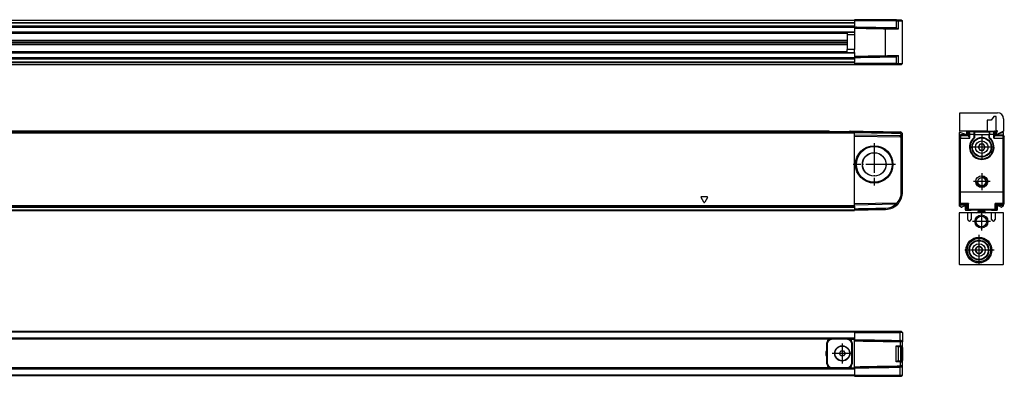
# Model space of a CAD drawing. Header units: millimetres. Extents: x -500 to 979, y -592 to 328.
# Tile 23 of 23: x 579 to 979, y 72 to 217. Entities that reach past the tile are written whole.
import ezdxf

# ---------------------------------------------------------------- set-up
doc = ezdxf.new("R2010")
doc.units = ezdxf.units.MM
doc.linetypes.add('DOT_CENTER', pattern=[14, 12, -1, 0, -1])
doc.layers.add('1', color=7, linetype='Continuous')

# ---------------------------------------------------------------- blocks, each defined once
blk = doc.blocks.new('REGLA_S-620__9', base_point=(179.5, 198.35))
at = {"color": 7, "linetype": 'Continuous'}
for p, q in [((918, 216.35), (289, 216.35)), ((918, 216.35), (918, 216.65)), ((935.05, 216.65), (918, 216.65)), ((918, 216.25), (918, 216.35)), ((918, 216.25), (918, 216.15)), ((918, 216.15), (918, 215.53)), ((935.06, 216.15), (918, 216.15)), ((935.05, 216.65), (935.42, 216.65)), ((935.06, 216.15), (935.8, 216.15)), ((935.42, 216.65), (937, 216.65)), ((935.8, 216.15), (937.5, 216.15)), ((937, 216.65), (937.5, 216.15)), ((937.5, 198.85), (937.5, 216.15)), ((289, 213.81), (918, 213.81)), ((918, 215.53), (918, 215.35)), ((918, 215.35), (918, 214.09)), ((918, 213.81), (918, 214.09)), ((918, 213.81), (918, 213.7)), ((918, 213.7), (918, 213.61)), ((918, 213.61), (918, 213.2)), ((918, 213.2), (918, 211.58)), ((934.74, 213.41), (935.06, 213.19)), ((918, 211.38), (289, 211.38)), ((289, 208.3), (915, 208.3)), ((915, 211.38), (915, 210.43)), ((918, 210.45), (915, 210.43)), ((915, 210.43), (915, 204.57)), ((918, 211.38), (918, 211.58)), ((918, 211.38), (918, 210.45)), ((289, 207.64), (915, 207.64)), ((915, 207.35), (289, 207.35)), ((915, 207.06), (289, 207.06)), ((915, 206.4), (289, 206.4)), ((918, 204.55), (915, 204.57)), ((915, 203.32), (915, 204.57)), ((918, 203.32), (918, 204.55)), ((289, 203.32), (918, 203.32)), ((918, 200.89), (289, 200.89)), ((918, 203.32), (918, 203.12)), ((918, 203.12), (918, 201.8)), ((918, 201.8), (918, 201.3)), ((918, 201.3), (918, 201.09)), ((918, 200.89), (918, 201.09)), ((918, 200.89), (918, 200.61)), ((918, 200.61), (918, 199.35)), ((934.74, 201.59), (935.06, 201.81)), ((918, 198.35), (289, 198.35)), ((918, 199.17), (918, 199.35)), ((918, 199.17), (918, 198.85)), ((935.06, 198.85), (918, 198.85)), ((918, 198.85), (918, 198.45)), ((918, 198.45), (918, 198.4)), ((918, 198.4), (918, 198.35)), ((918, 198.4), (918.05, 198.4)), ((918.05, 198.4), (918.05, 198.35)), ((935.05, 198.35), (918.05, 198.35)), ((935.42, 198.35), (935.05, 198.35)), ((935.06, 198.85), (935.8, 198.85)), ((937, 198.35), (935.42, 198.35)), ((935.8, 198.85), (937.5, 198.85)), ((937, 198.35), (937.5, 198.85))]:
    blk.add_line(p, q, dxfattribs=at)
at = {"color": 3, "linetype": 'Continuous'}
for p, q in [((918, 216.25), (289, 216.25)), ((935.05, 216.65), (935.06, 216.15)), ((935.06, 213.19), (935.06, 216.15)), ((935.8, 216.15), (935.42, 216.65)), ((935.8, 212.89), (935.8, 216.15)), ((289, 215.53), (918, 215.53)), ((289, 215.35), (918, 215.35)), ((289, 214.09), (918, 214.09)), ((289, 213.61), (918, 213.61)), ((930.62, 212.98), (930.62, 213.48)), ((930.62, 202.02), (930.62, 212.98)), ((918, 211.58), (289, 211.58)), ((289, 211.24), (915, 211.24)), ((915, 211.04), (289, 211.04)), ((918, 210.45), (918, 204.55)), ((289, 203.66), (915, 203.66)), ((915, 203.46), (289, 203.46)), ((289, 203.12), (918, 203.12)), ((918, 201.09), (289, 201.09)), ((918, 200.61), (289, 200.61)), ((930.62, 202.02), (930.62, 201.52)), ((935.06, 198.85), (935.06, 201.81)), ((935.8, 198.85), (935.8, 202.11)), ((918, 199.35), (289, 199.35)), ((918, 199.17), (289, 199.17)), ((289, 198.45), (918, 198.45)), ((935.05, 198.35), (935.06, 198.85)), ((935.42, 198.35), (935.8, 198.85))]:
    blk.add_line(p, q, dxfattribs=at)
at = {"color": 7, "linetype": 'Continuous'}
for points, knots in [([(918, 213.7), (919.05, 213.68), (921.15, 213.65), (924.31, 213.59), (927.46, 213.53), (929.57, 213.5), (930.62, 213.48)], [0, 0, 0, 0, 3.15166, 6.30332, 9.463578, 12.623077, 12.623077, 12.623077, 12.623077]), ([(918, 213.2), (919.05, 213.18), (921.15, 213.15), (924.31, 213.09), (927.46, 213.03), (929.57, 213), (930.62, 212.98)], [0, 0, 0, 0, 3.15166, 6.30332, 9.463704, 12.624084, 12.624084, 12.624084, 12.624084]), ([(930.62, 213.48), (931.07, 213.47), (931.95, 213.46), (933.09, 213.44), (934.01, 213.42), (934.5, 213.41), (934.74, 213.41)], [0, 0, 0, 0, 1.348748, 2.635871, 3.411692, 4.119118, 4.119118, 4.119118, 4.119118]), ([(930.62, 212.98), (931.11, 212.97), (932.05, 212.96), (933.4, 212.93), (934.61, 212.91), (935.36, 212.9), (935.71, 212.89)], [0, 0, 0, 0, 1.45285, 2.839722, 4.047794, 5.085535, 5.085535, 5.085535, 5.085535]), ([(935.71, 212.89), (935.67, 212.9), (935.58, 212.93), (935.42, 212.98), (935.25, 213.07), (935.12, 213.15), (935.06, 213.19)], [0, 0, 0, 0, 0.1301788, 0.2770345, 0.4872449, 0.7194681, 0.7194681, 0.7194681, 0.7194681]), ([(935.71, 212.89), (935.72, 212.89), (935.75, 212.89), (935.78, 212.89), (935.8, 212.89)], [0, 0, 0, 0, 0.04570444, 0.09092011, 0.09092011, 0.09092011, 0.09092011]), ([(918, 201.8), (919.05, 201.82), (921.15, 201.85), (924.31, 201.91), (927.46, 201.97), (929.57, 202), (930.62, 202.02)], [0, 0, 0, 0, 3.15166, 6.30332, 9.463704, 12.624084, 12.624084, 12.624084, 12.624084]), ([(918, 201.3), (919.05, 201.32), (921.15, 201.35), (924.31, 201.41), (927.46, 201.47), (929.57, 201.5), (930.62, 201.52)], [0, 0, 0, 0, 3.15166, 6.30332, 9.463578, 12.623077, 12.623077, 12.623077, 12.623077]), ([(930.62, 202.02), (931.11, 202.03), (932.05, 202.04), (933.4, 202.07), (934.61, 202.09), (935.36, 202.1), (935.71, 202.1)], [0, 0, 0, 0, 1.45285, 2.839722, 4.047794, 5.085555, 5.085555, 5.085555, 5.085555]), ([(930.62, 201.52), (931.07, 201.53), (931.95, 201.54), (933.09, 201.56), (934.01, 201.58), (934.5, 201.59), (934.74, 201.59)], [0, 0, 0, 0, 1.348748, 2.635871, 3.411692, 4.119118, 4.119118, 4.119118, 4.119118]), ([(935.06, 201.81), (935.12, 201.85), (935.25, 201.93), (935.42, 202.02), (935.58, 202.07), (935.67, 202.09), (935.71, 202.1)], [0, 0, 0, 0, 0.2322232, 0.4424336, 0.5889915, 0.717661, 0.717661, 0.717661, 0.717661]), ([(935.71, 202.1), (935.71, 202.1), (935.73, 202.11), (935.75, 202.11), (935.77, 202.11), (935.79, 202.11), (935.8, 202.11)], [0, 0, 0, 0, 0.02214922, 0.04363428, 0.06741964, 0.09128001, 0.09128001, 0.09128001, 0.09128001])]:
    blk.add_open_spline(points, degree=3, knots=knots, dxfattribs=at)
blk = doc.blocks.new('REGLA_S2-620__11', base_point=(179.5, 198.35))
blk.add_blockref('REGLA_S-620__9', (179.5, 198.35))
blk = doc.blocks.new('Bottom4', base_point=(283.5, 207.5))
blk.add_blockref('REGLA_S2-620__11', (179.5, 198.35))
blk = doc.blocks.new('REGLA_S-620__21', base_point=(179.5, 139.15))
at = {"color": 7, "linetype": 'Continuous'}
for p, q in [((199, 170.85), (918, 170.85)), ((907.54, 171.35), (573.5, 171.35)), ((907.83, 171.15), (908.9, 171.15)), ((907.83, 171.15), (907.83, 170.86)), ((908.9, 171.15), (914.9, 171.15)), ((914.9, 171.15), (915.97, 171.15)), ((915.97, 171.15), (915.97, 170.86)), ((916.26, 171.35), (917, 171.35)), ((917, 171.35), (918, 171.35)), ((918, 171.35), (918, 171.15)), ((918, 171.15), (918, 170.85)), ((918, 170.85), (918, 170.66)), ((918, 169.85), (918, 170.66)), ((918, 169.85), (936.52, 169.53)), ((918, 169.35), (918, 169.85)), ((918, 169.35), (936.51, 169.03)), ((918, 141.85), (918, 169.35)), ((937, 146.57), (937, 168.53)), ((937.5, 168.53), (937.5, 170.03)), ((937.5, 146.57), (937.5, 168.53)), ((199, 140.43), (918, 140.43)), ((935.05, 142.15), (918, 141.85)), ((918, 141.35), (918, 141.85)), ((934.74, 141.64), (918, 141.35)), ((918, 141.05), (918, 141.35)), ((918, 140.88), (918, 141.05)), ((918, 140.88), (918, 140.46)), ((918, 140.46), (918, 140.43)), ((918, 140.43), (918, 139.85)), ((935.06, 141.65), (934.74, 141.64)), ((199, 139.15), (918, 139.15)), ((918, 139.85), (918, 139.35)), ((918, 139.35), (918, 139.15))]:
    blk.add_line(p, q, dxfattribs=at)
at = {"color": 3, "linetype": 'Continuous'}
for p, q in [((199, 170.66), (918, 170.66)), ((907.83, 171.15), (573.5, 171.15)), ((908.9, 170.86), (908.9, 171.15)), ((914.9, 170.86), (914.9, 171.15)), ((915.97, 171.15), (918, 171.15)), ((936.52, 171.03), (936.51, 170.53)), ((936.51, 169.03), (936.52, 169.53)), ((937.5, 170.03), (937, 170.03)), ((937.5, 168.53), (937, 168.53)), ((856.78, 142.53), (855.72, 144.37)), ((855.93, 144.75), (858.07, 144.75)), ((858.28, 144.37), (857.22, 142.53)), ((937, 146.57), (937.5, 146.57)), ((918, 141.05), (199, 141.05)), ((918, 140.88), (199, 140.88)), ((199, 140.46), (918, 140.46)), ((930.62, 139.57), (930.62, 140.07)), ((935.05, 142.15), (935.06, 141.65)), ((935.8, 141.99), (935.42, 142.32)), ((199, 139.35), (918, 139.35))]:
    blk.add_line(p, q, dxfattribs=at)
at = {"color": 7, "linetype": 'Continuous'}
for radius in [7.61, 7.35, 7.25, 4.8, 4.75]:
    blk.add_circle((926, 157.85), radius, dxfattribs=at)
for centre, radius, start, end in [((936.5, 170.03), 0.5, 0.0047, 88.4923), ((936.5, 168.53), 0.5, 360, 89), ((936.5, 170.03), 1, 360, 89), ((936.5, 168.53), 1, 59.995, 89), ((936.5, 168.53), 1, 0, 59.995), ((930.5, 146.57), 6.5, 319.1858, 360), ((930.5, 146.57), 7, 319.1858, 360), ((930.5, 146.57), 7, 271, 319.1858), ((930.5, 146.57), 6.5, 271.0675, 310.7109), ((935.04, 142.65), 0.5, 271, 319.1858), ((935.04, 142.65), 1, 271, 319.1858)]:
    blk.add_arc(centre, radius, start, end, dxfattribs=at)
at = {"color": 3, "linetype": 'Continuous'}
for centre, start, end in [((855.93, 144.5), 90, 210), ((858.07, 144.5), 330, 90), ((857, 142.65), 210, 330)]:
    blk.add_arc(centre, 0.25, start, end, dxfattribs=at)
at = {"color": 7, "linetype": 'Continuous'}
for points, knots in [([(907.83, 171.15), (907.82, 171.18), (907.8, 171.25), (907.72, 171.3), (907.63, 171.34), (907.57, 171.35), (907.54, 171.35)], [0, 0, 0, 0, 0.0950945, 0.2040772, 0.2937684, 0.3846964, 0.3846964, 0.3846964, 0.3846964]), ([(916.26, 171.35), (916.23, 171.35), (916.17, 171.34), (916.08, 171.3), (916, 171.25), (915.98, 171.18), (915.97, 171.15)], [0, 0, 0, 0, 0.0909075, 0.1805795, 0.289584, 0.3846956, 0.3846956, 0.3846956, 0.3846956]), ([(918, 171.35), (919.54, 171.32), (922.63, 171.27), (927.25, 171.19), (931.88, 171.11), (934.97, 171.05), (936.52, 171.03)], [0, 0, 0, 0, 4.625706, 9.251412, 13.885842, 18.520273, 18.520273, 18.520273, 18.520273]), ([(918, 170.85), (919.54, 170.82), (922.63, 170.77), (927.25, 170.69), (931.88, 170.61), (934.97, 170.55), (936.51, 170.53)], [0, 0, 0, 0, 4.625706, 9.251412, 13.88531, 18.516016, 18.516016, 18.516016, 18.516016]), ([(937, 169.39), (937, 169.5), (937, 169.71), (937, 169.92), (937, 170.03)], [0, 0, 0, 0, 0.3170095, 0.6340198, 0.6340198, 0.6340198, 0.6340198]), ([(918, 139.85), (919.05, 139.87), (921.15, 139.91), (924.31, 139.96), (927.46, 140.02), (929.57, 140.05), (930.62, 140.07)], [0, 0, 0, 0, 3.15166, 6.30332, 9.463578, 12.623078, 12.623078, 12.623078, 12.623078]), ([(918, 139.35), (919.05, 139.37), (921.15, 139.41), (924.31, 139.46), (927.46, 139.52), (929.57, 139.55), (930.62, 139.57)], [0, 0, 0, 0, 3.15166, 6.30332, 9.463705, 12.62409, 12.62409, 12.62409, 12.62409])]:
    blk.add_open_spline(points, degree=3, knots=knots, dxfattribs=at)
at = {"layer": '1', "color": 2, "linetype": 'DOT_CENTER'}
for p, q in [((926, 166.46), (926, 149.24)), ((934.61, 157.85), (917.39, 157.85))]:
    blk.add_line(p, q, dxfattribs=at)
blk = doc.blocks.new('REGLA_S2-620__22', base_point=(179.5, 117.05))
blk.add_blockref('REGLA_S-620__21', (179.5, 139.15))
blk = doc.blocks.new('Front4', base_point=(283.5, 144.2))
blk.add_blockref('REGLA_S2-620__22', (179.5, 117.05))
blk = doc.blocks.new('SOPORTE_INTERMEDIO_S__35', base_point=(960.8, 170.04))
at = {"color": 7, "linetype": 'Continuous'}
for p, q in [((960.8, 178.85), (976, 178.85)), ((960.8, 171.35), (960.8, 178.85)), ((973.5, 175.85), (971.8, 175.85)), ((971.8, 175.85), (971.8, 171.35)), ((974.5, 177.35), (973.5, 175.85)), ((975.5, 177.35), (974.5, 177.35)), ((975.5, 171.55), (975.5, 177.35)), ((978.5, 176.35), (978.5, 171.35)), ((963.7, 171.35), (960.8, 171.35)), ((964.4, 171.35), (963.7, 171.35)), ((965.25, 171.35), (964.4, 171.35)), ((971.8, 171.35), (965.25, 171.35)), ((975.97, 171.55), (975.5, 171.55)), ((975.51, 170.31), (976, 171.55)), ((978.5, 171.35), (975.79, 170.06)), ((975.97, 171.55), (976, 171.55))]:
    blk.add_line(p, q, dxfattribs=at)
for centre, radius, start, end in [((976, 176.35), 2.5, 360, 90), ((975.7, 170.24), 0.2, 180, 295.5073)]:
    blk.add_arc(centre, radius, start, end, dxfattribs=at)
blk = doc.blocks.new('REGLA_S-620__36', base_point=(960.5, 139.15))
at = {"color": 7, "linetype": 'Continuous'}
for p, q in [((960.5, 170.66), (960.5, 169.35)), ((960.5, 169.35), (961, 169.85)), ((960.5, 169.35), (960.5, 169.03)), ((960.5, 169.03), (960.5, 168.53)), ((960.5, 168.53), (960.5, 146.57)), ((963.23, 169.95), (960.77, 170.84)), ((961, 169.85), (961, 169.53)), ((963.9, 169.85), (961, 169.85)), ((961, 169.53), (961, 168.53)), ((961, 146.57), (961, 168.53)), ((963.5, 171.15), (963.5, 170.14)), ((964.4, 171.35), (963.7, 171.35)), ((963.9, 170.85), (964.4, 171.35)), ((963.9, 170.85), (963.9, 169.85)), ((963.9, 169.85), (964.22, 169.53)), ((965.25, 171.35), (964.4, 171.35)), ((971.8, 171.35), (965.25, 171.35)), ((966.65, 170.83), (966.65, 170.05)), ((966.65, 170.05), (966.65, 170.03)), ((966.65, 170.03), (966.65, 168.66)), ((966.65, 168.63), (966.65, 168.66)), ((971.8, 171.35), (973.75, 171.35)), ((972.65, 170.83), (972.65, 170.05)), ((972.65, 170.05), (972.65, 170.03)), ((972.65, 168.66), (972.65, 170.03)), ((972.65, 168.66), (972.65, 168.63)), ((973.75, 171.35), (974.9, 171.35)), ((974.9, 171.35), (975.3, 171.35)), ((975.4, 170.85), (974.9, 171.35)), ((975.4, 169.85), (975.08, 169.53)), ((975.4, 170.85), (975.4, 169.85)), ((975.4, 169.85), (978.3, 169.85)), ((975.5, 171.15), (975.5, 170.24)), ((975.5, 170.24), (975.5, 170.14)), ((978.23, 170.84), (975.77, 169.95)), ((978.3, 169.53), (978.3, 169.85)), ((978.5, 169.65), (978.3, 169.85)), ((978.3, 168.53), (978.3, 169.53)), ((978.3, 146.57), (978.3, 168.53)), ((978.5, 169.65), (978.5, 170.66)), ((978.8, 169.35), (978.5, 169.65)), ((978.8, 169.03), (978.8, 169.35)), ((978.8, 168.53), (978.8, 169.03)), ((978.8, 146.57), (978.8, 168.53)), ((968.34, 165.08), (968.21, 164.85)), ((968.21, 164.85), (968.34, 164.62)), ((968.37, 165.13), (968.34, 165.08)), ((968.34, 164.62), (968.37, 164.57)), ((968.77, 165.82), (968.37, 165.13)), ((968.37, 164.57), (968.77, 163.88)), ((968.79, 165.87), (968.77, 165.82)), ((968.77, 163.88), (968.79, 163.83)), ((968.93, 166.1), (968.79, 165.87)), ((969.2, 166.1), (968.93, 166.1)), ((969.25, 166.1), (969.2, 166.1)), ((970.05, 166.1), (969.25, 166.1)), ((970.1, 166.1), (970.05, 166.1)), ((970.37, 166.1), (970.1, 166.1)), ((970.51, 165.87), (970.37, 166.1)), ((970.53, 165.82), (970.51, 165.87)), ((970.51, 163.83), (970.53, 163.88)), ((970.93, 165.13), (970.53, 165.82)), ((970.53, 163.88), (970.93, 164.57)), ((970.96, 165.08), (970.93, 165.13)), ((970.93, 164.57), (970.96, 164.62)), ((971.09, 164.85), (970.96, 165.08)), ((970.96, 164.62), (971.09, 164.85)), ((968.79, 163.83), (968.93, 163.6)), ((968.93, 163.6), (969.2, 163.6)), ((969.2, 163.6), (969.25, 163.6)), ((969.25, 163.6), (970.05, 163.6)), ((970.05, 163.6), (970.1, 163.6)), ((970.1, 163.6), (970.37, 163.6)), ((970.37, 163.6), (970.51, 163.83)), ((960.5, 146.57), (960.5, 142.32)), ((961, 141.99), (961, 146.57)), ((978.3, 141.99), (978.3, 146.57)), ((978.8, 142.32), (978.8, 146.57)), ((960.5, 142.32), (960.5, 142.15)), ((960.5, 142.15), (960.5, 141.85)), ((960.5, 141.85), (960.5, 141.05)), ((961, 141.35), (960.5, 141.85)), ((961.32, 140.46), (960.6, 140.88)), ((961, 141.65), (961, 141.99)), ((961, 141.65), (961, 141.35)), ((963.45, 141.35), (961, 141.35)), ((962.76, 141.04), (961.5, 140.45)), ((963.04, 139.35), (963.04, 140.85)), ((963.45, 141.35), (963.74, 141.64)), ((963.45, 141.35), (963.45, 139.85)), ((975.85, 141.35), (975.56, 141.64)), ((975.85, 141.35), (975.85, 139.85)), ((975.85, 141.35), (978.3, 141.35)), ((975.96, 140.85), (975.96, 139.35)), ((977.5, 140.45), (976.24, 141.04)), ((978.4, 140.88), (977.68, 140.46)), ((978.3, 141.65), (978.3, 141.99)), ((978.3, 141.35), (978.3, 141.65)), ((978.5, 141.55), (978.3, 141.35)), ((978.8, 141.85), (978.5, 141.55)), ((978.5, 141.05), (978.5, 141.55)), ((978.8, 142.15), (978.8, 142.32)), ((978.8, 141.85), (978.8, 142.15)), ((965.27, 139.15), (963.24, 139.15)), ((963.95, 139.35), (963.45, 139.85)), ((963.95, 139.35), (965.47, 139.35)), ((965.47, 139.35), (973.53, 139.35)), ((973.53, 139.35), (975.35, 139.35)), ((975.76, 139.15), (973.73, 139.15)), ((975.35, 139.35), (975.85, 139.85))]:
    blk.add_line(p, q, dxfattribs=at)
at = {"color": 3, "linetype": 'Continuous'}
for p, q in [((960.5, 169.03), (961, 169.53)), ((960.5, 168.53), (961, 168.53)), ((961, 169.53), (964.22, 169.53)), ((961, 168.53), (964.74, 168.53)), ((964.72, 171.03), (964.22, 170.53)), ((964.74, 170.03), (964.23, 170.03)), ((966.45, 171.03), (964.72, 171.03)), ((966.45, 170.03), (964.74, 170.03)), ((966.45, 171.03), (966.45, 171.05)), ((966.45, 171.05), (972.85, 171.05)), ((966.45, 171.03), (966.45, 170.03)), ((966.45, 170.03), (966.45, 168.66)), ((966.6, 168.59), (966.54, 168.55)), ((966.58, 168.51), (966.63, 168.57)), ((966.6, 168.59), (966.59, 168.66)), ((966.6, 168.59), (966.63, 168.57)), ((966.63, 168.57), (966.65, 168.63)), ((966.65, 170.05), (972.65, 170.05)), ((972.65, 168.63), (972.67, 168.57)), ((972.7, 168.59), (972.67, 168.57)), ((972.67, 168.57), (972.72, 168.51)), ((972.7, 168.59), (972.71, 168.66)), ((972.7, 168.59), (972.76, 168.55)), ((972.85, 171.05), (972.85, 171.03)), ((974.58, 171.03), (972.85, 171.03)), ((972.85, 171.03), (972.85, 170.03)), ((974.56, 170.03), (972.85, 170.03)), ((972.85, 168.66), (972.85, 170.03)), ((974.56, 170.03), (975.07, 170.03)), ((974.56, 168.53), (978.3, 168.53)), ((974.58, 171.03), (975.08, 170.53)), ((975.08, 169.53), (978.3, 169.53)), ((978.3, 169.53), (978.8, 169.03)), ((978.3, 168.53), (978.8, 168.53)), ((960.5, 146.57), (961, 146.57)), ((978.3, 146.57), (961, 146.57)), ((978.8, 146.57), (978.3, 146.57)), ((960.5, 142.32), (961, 141.99)), ((960.5, 142.15), (961, 141.65)), ((964.26, 141.99), (961, 141.99)), ((963.74, 141.64), (961, 141.65)), ((964.17, 139.57), (963.67, 140.07)), ((963.74, 141.64), (963.96, 141.65)), ((978.3, 141.99), (975.04, 141.99)), ((975.13, 139.57), (975.63, 140.07)), ((975.56, 141.64), (975.34, 141.65)), ((978.3, 141.65), (975.56, 141.64)), ((978.8, 142.32), (978.3, 141.99)), ((978.8, 142.15), (978.3, 141.65)), ((975.13, 139.57), (964.17, 139.57))]:
    blk.add_line(p, q, dxfattribs=at)
at = {"color": 7, "linetype": 'Continuous'}
for centre, radius in [((969.65, 164.85), 4), ((969.65, 164.85), 3.8), ((969.65, 164.85), 2.55), ((969.65, 150.85), 2.4), ((969.65, 150.85), 1.65)]:
    blk.add_circle(centre, radius, dxfattribs=at)
for centre, radius, start, end in [((960.7, 170.66), 0.2, 70, 180), ((963.3, 170.14), 0.2, 250, 0), ((963.7, 171.15), 0.2, 90, 180), ((963.74, 168.52), 0.998, 0.2188, 60.6459), ((969.65, 164.85), 4.77, 130.037, 49.9626), ((969.65, 164.85), 4.75, 130.2759, 49.7241), ((966.44, 170.85), 0.209, 359.6583, 87.4273), ((966.45, 168.63), 0.2, 310.2157, 0.0643), ((966.45, 170.84), 0.2, 357.5035, 2.4965), ((972.86, 170.85), 0.209, 92.5727, 180.3417), ((972.85, 170.84), 0.2, 177.5035, 182.4965), ((972.85, 168.63), 0.2, 179.9357, 229.7843), ((975.56, 168.52), 0.998, 119.3541, 179.7812), ((975.3, 171.15), 0.2, 0, 90), ((975.7, 170.14), 0.2, 180, 290), ((978.3, 170.66), 0.2, 0, 110), ((969.65, 164.85), 1.33, 169.962, 190.0379), ((969.65, 164.85), 1.31, 167.8641, 192.1358), ((969.65, 164.85), 1.31, 107.8639, 132.1359), ((969.65, 164.85), 1.31, 227.8642, 252.136), ((969.65, 164.85), 1.33, 109.9619, 130.038), ((969.65, 164.85), 1.31, 47.8638, 72.1361), ((969.65, 164.85), 1.31, 287.864, 312.1362), ((969.65, 164.85), 1.33, 49.9617, 70.0381), ((969.65, 164.85), 1.31, 347.8638, 12.1362), ((969.65, 164.85), 1.33, 349.9618, 10.0383), ((969.65, 164.85), 1.33, 229.9621, 250.038), ((969.65, 164.85), 1.33, 289.962, 310.0382), ((960.7, 141.05), 0.2, 180, 240), ((961.42, 140.63), 0.2, 240, 295), ((962.84, 140.85), 0.2, 0, 115), ((976.16, 140.85), 0.2, 65, 180), ((977.58, 140.63), 0.2, 245, 300), ((978.3, 141.05), 0.2, 300, 0), ((963.24, 139.35), 0.2, 180, 270), ((965.27, 139.35), 0.2, 270, 360), ((973.73, 139.35), 0.2, 180, 270), ((975.76, 139.35), 0.2, 270, 0)]:
    blk.add_arc(centre, radius, start, end, dxfattribs=at)
at = {"color": 3, "linetype": 'Continuous'}
for centre, radius, start, end in [((969.65, 164.85), 4.97, 130.0372, 49.9628), ((966.45, 170.83), 0.2, 5.1068, 90.1187), ((972.85, 170.83), 0.2, 89.8813, 174.8932)]:
    blk.add_arc(centre, radius, start, end, dxfattribs=at)
at = {"color": 7, "linetype": 'Continuous'}
for points, knots in [([(963.9, 170.85), (963.93, 170.82), (963.98, 170.77), (964.06, 170.69), (964.14, 170.61), (964.2, 170.55), (964.22, 170.53)], [0, 0, 0, 0, 0.114169, 0.2283381, 0.3427111, 0.4570159, 0.4570159, 0.4570159, 0.4570159]), ([(964.23, 170.03), (964.23, 170.09), (964.23, 170.21), (964.23, 170.34), (964.23, 170.44), (964.22, 170.49), (964.22, 170.53)], [0, 0, 0, 0, 0.1875059, 0.3486005, 0.3990349, 0.4999574, 0.4999574, 0.4999574, 0.4999574]), ([(964.22, 169.53), (964.23, 169.61), (964.23, 169.78), (964.23, 169.94), (964.23, 170.03)], [0, 0, 0, 0, 0.2501851, 0.5002643, 0.5002643, 0.5002643, 0.5002643]), ([(964.23, 169.39), (964.23, 169.41), (964.23, 169.44), (964.23, 169.49), (964.23, 169.51), (964.22, 169.52), (964.22, 169.53)], [0, 0, 0, 0, 0.0562239, 0.0977245, 0.1225993, 0.134224, 0.134224, 0.134224, 0.134224]), ([(964.4, 171.35), (964.43, 171.32), (964.48, 171.27), (964.56, 171.19), (964.64, 171.11), (964.7, 171.05), (964.72, 171.03)], [0, 0, 0, 0, 0.114169, 0.2283381, 0.3427212, 0.4570969, 0.4570969, 0.4570969, 0.4570969]), ([(964.74, 170.03), (964.74, 170.07), (964.74, 170.17), (964.74, 170.34), (964.74, 170.52), (964.74, 170.72), (964.73, 170.87), (964.73, 170.96), (964.73, 171.01), (964.72, 171.02), (964.72, 171.03)], [0, 0, 0, 0, 0.140114, 0.277951, 0.507517, 0.705284, 0.858762, 0.958853, 0.989249, 1.000271, 1.000271, 1.000271, 1.000271]), ([(974.56, 170.03), (974.56, 170.07), (974.56, 170.17), (974.56, 170.34), (974.56, 170.52), (974.56, 170.72), (974.57, 170.87), (974.57, 170.96), (974.57, 171.01), (974.58, 171.02), (974.58, 171.03)], [0, 0, 0, 0, 0.140114, 0.277951, 0.507517, 0.705284, 0.858762, 0.958853, 0.989249, 1.000271, 1.000271, 1.000271, 1.000271]), ([(974.9, 171.35), (974.87, 171.32), (974.82, 171.27), (974.74, 171.19), (974.66, 171.11), (974.6, 171.05), (974.58, 171.03)], [0, 0, 0, 0, 0.114169, 0.2283381, 0.3427212, 0.4570969, 0.4570969, 0.4570969, 0.4570969]), ([(975.07, 170.03), (975.07, 170.09), (975.07, 170.21), (975.07, 170.34), (975.07, 170.44), (975.08, 170.49), (975.08, 170.53)], [0, 0, 0, 0, 0.1875059, 0.3486005, 0.3990349, 0.4999574, 0.4999574, 0.4999574, 0.4999574]), ([(975.08, 169.53), (975.07, 169.61), (975.07, 169.78), (975.07, 169.94), (975.07, 170.03)], [0, 0, 0, 0, 0.2501851, 0.5002643, 0.5002643, 0.5002643, 0.5002643]), ([(975.07, 169.39), (975.07, 169.42), (975.07, 169.46), (975.07, 169.5), (975.08, 169.53)], [0, 0, 0, 0, 0.0669414, 0.1342792, 0.1342792, 0.1342792, 0.1342792]), ([(975.4, 170.85), (975.37, 170.82), (975.32, 170.77), (975.24, 170.69), (975.16, 170.61), (975.1, 170.55), (975.08, 170.53)], [0, 0, 0, 0, 0.114169, 0.2283381, 0.3427111, 0.4570159, 0.4570159, 0.4570159, 0.4570159]), ([(963.45, 139.85), (963.47, 139.87), (963.5, 139.91), (963.56, 139.96), (963.62, 140.02), (963.65, 140.05), (963.67, 140.07)], [0, 0, 0, 0, 0.0777013, 0.1554026, 0.2334028, 0.3113875, 0.3113875, 0.3113875, 0.3113875]), ([(963.67, 140.07), (963.67, 140.09), (963.69, 140.14), (963.69, 140.26), (963.71, 140.45), (963.72, 140.69), (963.73, 140.97), (963.73, 141.29), (963.74, 141.52), (963.74, 141.64)], [0, 0, 0, 0, 0.04976, 0.169215, 0.357923, 0.614931, 0.890363, 1.211074, 1.574754, 1.574754, 1.574754, 1.574754]), ([(964.26, 141.94), (964.25, 141.9), (964.24, 141.82), (964.17, 141.73), (964.08, 141.66), (964, 141.65), (963.96, 141.65)], [0, 0, 0, 0, 0.1426578, 0.2310278, 0.3263778, 0.4669927, 0.4669927, 0.4669927, 0.4669927]), ([(964.17, 139.57), (964.17, 139.59), (964.19, 139.65), (964.2, 139.77), (964.21, 139.98), (964.22, 140.25), (964.23, 140.59), (964.24, 140.99), (964.25, 141.45), (964.26, 141.77), (964.26, 141.94)], [0, 0, 0, 0, 0.052655, 0.180467, 0.382921, 0.65901, 0.998254, 1.39985, 1.860174, 2.375598, 2.375598, 2.375598, 2.375598]), ([(964.26, 141.94), (964.26, 141.95), (964.26, 141.97), (964.26, 141.99), (964.26, 141.99)], [0, 0, 0, 0, 0.0256188, 0.0513518, 0.0513518, 0.0513518, 0.0513518]), ([(975.04, 141.94), (975.04, 141.95), (975.04, 141.97), (975.04, 141.99), (975.04, 141.99)], [0, 0, 0, 0, 0.0256188, 0.0513518, 0.0513518, 0.0513518, 0.0513518]), ([(975.13, 139.57), (975.13, 139.59), (975.11, 139.65), (975.1, 139.77), (975.09, 139.98), (975.08, 140.25), (975.07, 140.59), (975.06, 140.99), (975.05, 141.45), (975.04, 141.77), (975.04, 141.94)], [0, 0, 0, 0, 0.052655, 0.180467, 0.382921, 0.65901, 0.998254, 1.39985, 1.860174, 2.375598, 2.375598, 2.375598, 2.375598]), ([(975.34, 141.65), (975.3, 141.65), (975.22, 141.66), (975.13, 141.73), (975.06, 141.82), (975.05, 141.9), (975.04, 141.94)], [0, 0, 0, 0, 0.1406149, 0.2359649, 0.3243349, 0.4669927, 0.4669927, 0.4669927, 0.4669927]), ([(975.63, 140.07), (975.63, 140.09), (975.61, 140.14), (975.61, 140.26), (975.59, 140.45), (975.58, 140.69), (975.57, 140.97), (975.57, 141.29), (975.56, 141.52), (975.56, 141.64)], [0, 0, 0, 0, 0.04976, 0.169215, 0.357923, 0.614931, 0.890363, 1.211074, 1.574754, 1.574754, 1.574754, 1.574754]), ([(975.85, 139.85), (975.83, 139.87), (975.8, 139.91), (975.74, 139.96), (975.68, 140.02), (975.65, 140.05), (975.63, 140.07)], [0, 0, 0, 0, 0.0777013, 0.1554026, 0.2334028, 0.3113875, 0.3113875, 0.3113875, 0.3113875]), ([(963.95, 139.35), (963.97, 139.37), (964, 139.41), (964.06, 139.46), (964.12, 139.52), (964.15, 139.55), (964.17, 139.57)], [0, 0, 0, 0, 0.0777875, 0.1555749, 0.2335499, 0.3113578, 0.3113578, 0.3113578, 0.3113578]), ([(975.35, 139.35), (975.33, 139.37), (975.3, 139.41), (975.24, 139.46), (975.18, 139.52), (975.15, 139.55), (975.13, 139.57)], [0, 0, 0, 0, 0.0777875, 0.1555749, 0.2335499, 0.3113578, 0.3113578, 0.3113578, 0.3113578])]:
    blk.add_open_spline(points, degree=3, knots=knots, dxfattribs=at)
for points in [[(964.74, 168.53), (964.74, 168.65), (964.74, 168.9), (964.74, 169.28), (964.74, 169.65), (964.74, 169.9), (964.74, 170.03)], [(974.56, 168.53), (974.56, 168.65), (974.56, 168.9), (974.56, 169.28), (974.56, 169.65), (974.56, 169.9), (974.56, 170.03)]]:
    blk.add_open_spline(points, degree=3, dxfattribs=at)
at = {"color": 3, "linetype": 'Continuous'}
for points, knots in [([(966.65, 170.03), (966.64, 170.03), (966.62, 170.03), (966.58, 170.03), (966.52, 170.03), (966.48, 170.03), (966.45, 170.03)], [0, 0, 0, 0, 0.0292893, 0.0585786, 0.1198927, 0.2, 0.2, 0.2, 0.2]), ([(966.45, 168.66), (966.46, 168.65), (966.47, 168.63), (966.5, 168.6), (966.52, 168.58), (966.53, 168.56), (966.54, 168.55)], [0, 0, 0, 0, 0.0386081, 0.0757296, 0.109934, 0.1401818, 0.1401818, 0.1401818, 0.1401818]), ([(966.59, 168.66), (966.58, 168.66), (966.56, 168.66), (966.53, 168.66), (966.49, 168.66), (966.46, 168.66), (966.45, 168.66)], [0, 0, 0, 0, 0.0304793, 0.0648848, 0.1024611, 0.1414214, 0.1414214, 0.1414214, 0.1414214]), ([(966.54, 168.55), (966.55, 168.55), (966.55, 168.54), (966.56, 168.52), (966.57, 168.51), (966.58, 168.51), (966.58, 168.51)], [0, 0, 0, 0, 0.02351597, 0.03325422, 0.05647096, 0.05978764, 0.05978764, 0.05978764, 0.05978764]), ([(966.58, 168.51), (966.58, 168.51), (966.58, 168.5), (966.58, 168.49), (966.58, 168.48), (966.58, 168.48), (966.58, 168.47)], [0, 0, 0, 0, 0.00104622, 0.00836977, 0.02412357, 0.03152267, 0.03152267, 0.03152267, 0.03152267]), ([(966.65, 168.66), (966.65, 168.66), (966.64, 168.66), (966.63, 168.66), (966.62, 168.66), (966.6, 168.66), (966.59, 168.66)], [0, 0, 0, 0, 0.00507466, 0.01014933, 0.03322462, 0.05857865, 0.05857865, 0.05857865, 0.05857865]), ([(972.85, 170.03), (972.82, 170.03), (972.78, 170.03), (972.72, 170.03), (972.68, 170.03), (972.66, 170.03), (972.65, 170.03)], [0, 0, 0, 0, 0.0801178, 0.1414214, 0.1707107, 0.2, 0.2, 0.2, 0.2]), ([(972.71, 168.66), (972.7, 168.66), (972.69, 168.66), (972.67, 168.66), (972.66, 168.66), (972.65, 168.66), (972.65, 168.66)], [0, 0, 0, 0, 0.02472124, 0.04335465, 0.05096665, 0.05857865, 0.05857865, 0.05857865, 0.05857865]), ([(972.85, 168.66), (972.84, 168.66), (972.81, 168.66), (972.77, 168.66), (972.74, 168.66), (972.72, 168.66), (972.71, 168.66)], [0, 0, 0, 0, 0.0389588, 0.0765366, 0.1109401, 0.1414214, 0.1414214, 0.1414214, 0.1414214]), ([(972.72, 168.51), (972.72, 168.51), (972.73, 168.51), (972.73, 168.52), (972.74, 168.53), (972.75, 168.54), (972.76, 168.55)], [0, 0, 0, 0, 0.00203021, 0.01624166, 0.03114719, 0.05981815, 0.05981815, 0.05981815, 0.05981815]), ([(972.72, 168.47), (972.72, 168.48), (972.72, 168.48), (972.72, 168.49), (972.72, 168.5), (972.72, 168.51), (972.72, 168.51)], [0, 0, 0, 0, 0.0073974, 0.02313934, 0.03045398, 0.03149893, 0.03149893, 0.03149893, 0.03149893]), ([(972.76, 168.55), (972.77, 168.56), (972.78, 168.58), (972.8, 168.6), (972.83, 168.63), (972.84, 168.65), (972.85, 168.66)], [0, 0, 0, 0, 0.0302482, 0.0644522, 0.1015654, 0.1401818, 0.1401818, 0.1401818, 0.1401818])]:
    blk.add_open_spline(points, degree=3, knots=knots, dxfattribs=at)
at = {"layer": '1', "color": 2, "linetype": 'DOT_CENTER'}
for p, q in [((969.65, 169.85), (969.65, 159.85)), ((974.65, 164.85), (964.65, 164.85)), ((969.65, 154.25), (969.65, 147.45)), ((973.05, 150.85), (966.25, 150.85))]:
    blk.add_line(p, q, dxfattribs=at)
at = {"layer": '1', "color": 30, "linetype": 'Continuous'}
blk.add_arc((969.65, 150.85), 2, 175, 95, dxfattribs=at)
blk = doc.blocks.new('CABEZA_RANURADA_REGLA_S__37', base_point=(960.5, 117.05))
at = {"color": 7, "linetype": 'Continuous'}
for p, q in [((960.5, 138.15), (960.5, 117.35)), ((963.95, 138.15), (960.5, 138.15)), ((965.35, 138.15), (963.95, 138.15)), ((963.95, 135.49), (963.95, 138.15)), ((965.35, 138.15), (965.35, 135.49)), ((967.65, 138.15), (965.35, 138.15)), ((968.86, 138.15), (967.65, 138.15)), ((968.15, 139.35), (968.15, 138.74)), ((968.15, 138.65), (968.15, 138.74)), ((970.12, 138.15), (968.86, 138.15)), ((971.35, 138.15), (970.12, 138.15)), ((970.85, 138.74), (970.85, 139.35)), ((970.85, 138.74), (970.85, 138.65)), ((973.65, 138.15), (971.35, 138.15)), ((975.05, 138.15), (973.65, 138.15)), ((973.65, 135.49), (973.65, 138.15)), ((975.05, 138.15), (975.05, 135.49)), ((978.5, 138.15), (975.05, 138.15)), ((978.5, 117.35), (978.5, 138.15)), ((967.78, 124.31), (967.6, 123.98)), ((968.14, 124.3), (967.78, 124.31)), ((969.23, 124.31), (968.86, 124.3)), ((969.4, 123.98), (969.23, 124.31)), ((967.24, 123.37), (967.05, 123.05)), ((967.05, 123.05), (967.24, 122.73)), ((967.6, 122.12), (967.78, 121.79)), ((967.78, 121.79), (968.14, 121.8)), ((968.86, 121.8), (969.23, 121.79)), ((969.23, 121.79), (969.4, 122.12)), ((969.95, 123.05), (969.76, 123.37)), ((969.76, 122.73), (969.95, 123.05)), ((960.8, 117.05), (960.5, 117.35)), ((978.2, 117.05), (960.8, 117.05)), ((978.5, 117.35), (978.2, 117.05))]:
    blk.add_line(p, q, dxfattribs=at)
at = {"color": 3, "linetype": 'Continuous'}
for p, q in [((969.35, 138.74), (968.15, 138.74)), ((969.35, 139.35), (969.35, 138.74)), ((969.64, 139.35), (969.64, 138.74)), ((970.85, 138.74), (969.64, 138.74))]:
    blk.add_line(p, q, dxfattribs=at)
at = {"color": 7, "linetype": 'Continuous'}
for centre, radius in [((969.5, 134.65), 2.65), ((969.5, 134.65), 2.15), ((968.5, 123.05), 5.25), ((968.5, 123.05), 4.75), ((968.5, 123.05), 4), ((968.5, 123.05), 3.8), ((968.5, 123.05), 2.55), ((968.5, 123.05), 0.05)]:
    blk.add_circle(centre, radius, dxfattribs=at)
for centre, radius, start, end in [((967.65, 138.65), 0.5, 270, 0), ((971.35, 138.65), 0.5, 180, 270), ((964.65, 135.49), 0.7, 180, 0), ((974.35, 135.49), 0.7, 180, 0), ((968.5, 123.05), 1.45, 120, 180), ((968.5, 123.05), 1.3, 134.0576, 165.9424), ((968.5, 123.05), 1.3, 105.9424, 134.0576), ((968.5, 123.05), 1.45, 60, 120), ((968.5, 123.05), 1.3, 74.0576, 105.9424), ((968.5, 123.05), 1.3, 45.9424, 74.0576), ((968.5, 123.05), 1.45, 360, 60), ((968.5, 123.05), 1.3, 14.0576, 45.9424), ((968.5, 123.05), 1.45, 180, 240), ((968.5, 123.05), 1.3, 165.9424, 194.0576), ((968.5, 123.05), 1.3, 194.0576, 225.9424), ((968.5, 123.05), 1.3, 225.9424, 254.0576), ((968.5, 123.05), 1.45, 240, 300), ((968.5, 123.05), 1.3, 254.0576, 285.9424), ((968.5, 123.05), 1.3, 285.9424, 314.0576), ((968.5, 123.05), 1.45, 300, 360), ((968.5, 123.05), 1.3, 314.0576, 345.9424), ((968.5, 123.05), 1.3, 345.9424, 14.0576)]:
    blk.add_arc(centre, radius, start, end, dxfattribs=at)
at = {"color": 3, "linetype": 'Continuous'}
for points, knots in [([(969.35, 138.74), (969.35, 138.67), (969.36, 138.52), (969.25, 138.32), (969.08, 138.18), (968.93, 138.16), (968.86, 138.15)], [0, 0, 0, 0, 0.2169612, 0.4331785, 0.6479076, 0.861469, 0.861469, 0.861469, 0.861469]), ([(969.64, 138.74), (969.62, 138.72), (969.58, 138.67), (969.49, 138.65), (969.4, 138.67), (969.36, 138.72), (969.35, 138.74)], [0, 0, 0, 0, 0.0785875, 0.1728894, 0.2669907, 0.345065, 0.345065, 0.345065, 0.345065]), ([(970.12, 138.15), (970.05, 138.16), (969.9, 138.18), (969.73, 138.32), (969.62, 138.52), (969.63, 138.67), (969.64, 138.74)], [0, 0, 0, 0, 0.2137172, 0.4286319, 0.6450706, 0.8622674, 0.8622674, 0.8622674, 0.8622674])]:
    blk.add_open_spline(points, degree=3, knots=knots, dxfattribs=at)
at = {"layer": '1', "color": 2, "linetype": 'DOT_CENTER'}
for p, q in [((969.5, 138.3), (969.5, 131)), ((973.15, 134.65), (965.85, 134.65)), ((968.5, 129.3), (968.5, 116.8)), ((974.75, 123.05), (962.25, 123.05))]:
    blk.add_line(p, q, dxfattribs=at)
blk = doc.blocks.new('REGLA_S2-620__38', base_point=(960.5, 117.05))
for name, p in [('SOPORTE_INTERMEDIO_S__35', (960.8, 170.04)), ('REGLA_S-620__36', (960.5, 139.15)), ('CABEZA_RANURADA_REGLA_S__37', (960.5, 117.05))]:
    blk.add_blockref(name, p)
blk = doc.blocks.new('Left4', base_point=(969.65, 144.2))
blk.add_blockref('REGLA_S2-620__38', (960.5, 117.05))
blk = doc.blocks.new('REGLA_S-620__45', base_point=(179.5, 71.75))
at = {"color": 3, "linetype": 'Continuous'}
for p, q in [((199, 89.78), (918, 89.78)), ((936.51, 90.05), (936.52, 89.55)), ((936.51, 86.33), (936.52, 89.55)), ((918, 87.32), (573.5, 87.32)), ((907.54, 86.85), (573.5, 86.85)), ((916.26, 86.85), (918, 86.85)), ((918, 75.65), (918, 86.15)), ((934.92, 84.1), (936.52, 84.1)), ((934.92, 77.7), (934.92, 84.1)), ((936.52, 85.83), (936.51, 86.33)), ((936.52, 85.83), (936.52, 84.1)), ((936.52, 84.1), (937.5, 84.1)), ((936.52, 77.7), (934.92, 77.7)), ((936.52, 75.97), (936.51, 75.47)), ((936.52, 77.7), (937.5, 77.7)), ((936.52, 77.7), (936.52, 75.97)), ((907.54, 75.25), (573.5, 75.25)), ((573.5, 74.78), (918, 74.78)), ((573.5, 72.32), (918, 72.32)), ((916.26, 75.25), (918, 75.25)), ((936.52, 72.25), (936.51, 75.47)), ((936.51, 71.75), (936.52, 72.25))]:
    blk.add_line(p, q, dxfattribs=at)
at = {"color": 7, "linetype": 'Continuous'}
for p, q in [((289, 90.05), (918, 90.05)), ((918, 90.05), (918, 90)), ((918, 90), (918, 89.78)), ((918, 90), (918.05, 90)), ((918, 89.78), (918, 89.55)), ((918, 89.55), (918, 87.32)), ((918, 89.55), (936.52, 89.55)), ((918.05, 90.05), (936.51, 90.05)), ((918.05, 90), (918.05, 90.05)), ((936.51, 90.05), (937, 90.05)), ((937.5, 89.55), (936.52, 89.55)), ((937, 90.05), (937.5, 89.55)), ((937.5, 89.55), (937.5, 85.81)), ((907.83, 87.05), (573.5, 87.05)), ((906.8, 82.37), (906.8, 85.3)), ((906.9, 84.8), (906.9, 77.3)), ((907.54, 86.85), (907.83, 87.05)), ((915.97, 87.05), (907.83, 87.05)), ((914.9, 86.8), (908.9, 86.8)), ((915.97, 87.05), (918, 87.05)), ((916.26, 86.85), (915.97, 87.05)), ((916.9, 77.3), (916.9, 84.8)), ((917, 85.3), (917, 76.8)), ((918, 87.32), (918, 87.05)), ((918, 87.05), (918, 86.85)), ((918, 86.65), (918, 86.85)), ((918, 86.15), (918, 86.65)), ((937.5, 85.81), (937, 86.32)), ((937.5, 84.1), (937.5, 85.81)), ((937.5, 77.7), (937.5, 84.1)), ((911.85, 81.05), (912.42, 82.05)), ((912.42, 80.05), (911.85, 81.05)), ((912.42, 82.05), (913.58, 82.05)), ((913.58, 80.05), (912.42, 80.05)), ((913.58, 82.05), (914.15, 81.05)), ((914.15, 81.05), (913.58, 80.05)), ((935.51, 83.9), (935.9, 83.9)), ((935.9, 83.9), (936.51, 83.9)), ((935.9, 77.9), (935.9, 83.9)), ((936.51, 83.9), (937.3, 83.9)), ((936.7, 83.9), (936.7, 80.9)), ((936.7, 80.9), (936.7, 77.9)), ((937.05, 83.9), (937.05, 77.9)), ((937.45, 83.45), (937.3, 83.9)), ((937.45, 83.45), (937.45, 78.35)), ((906.8, 76.8), (906.8, 79.73)), ((935.9, 77.9), (935.51, 77.9)), ((936.51, 77.9), (935.9, 77.9)), ((936.51, 77.9), (937.3, 77.9)), ((937.5, 75.99), (937, 75.48)), ((937.45, 78.35), (937.3, 77.9)), ((937.5, 75.99), (937.5, 77.7)), ((937.5, 72.25), (937.5, 75.99)), ((907.83, 75.05), (573.5, 75.05)), ((573.5, 72.05), (918, 72.05)), ((907.83, 75.05), (907.54, 75.25)), ((907.83, 75.05), (915.97, 75.05)), ((908.9, 75.3), (914.9, 75.3)), ((915.97, 75.05), (916.26, 75.25)), ((915.97, 75.05), (918, 75.05)), ((918, 75.25), (918, 75.65)), ((918, 75.25), (918, 75.15)), ((918, 75.15), (918, 75.05)), ((918, 74.78), (918, 75.05)), ((918, 74.78), (918, 72.32)), ((918, 72.32), (918, 72.25)), ((918, 72.25), (936.52, 72.25)), ((918, 72.25), (918, 72.05)), ((918, 72.05), (918, 71.75)), ((936.52, 72.25), (937.5, 72.25)), ((937, 71.75), (937.5, 72.25)), ((918, 71.75), (936.51, 71.75)), ((936.51, 71.75), (937, 71.75))]:
    blk.add_line(p, q, dxfattribs=at)
for radius in [3.1, 3]:
    blk.add_circle((913, 81.05), radius, dxfattribs=at)
for centre, radius, start, end in [((908.8, 85.3), 2, 129.195, 180), ((908.9, 84.8), 2, 90, 180), ((914.9, 84.8), 2, 0, 90), ((915, 85.3), 2, 0, 50.805), ((937.3, 84.1), 0.2, 270, 0), ((908.3, 81.05), 2, 138.5904, 221.4096), ((908.8, 76.8), 2, 180, 230.805), ((908.9, 77.3), 2, 180, 270), ((914.9, 77.3), 2, 270, 0), ((915, 76.8), 2, 309.195, 0), ((937.3, 77.7), 0.2, 0, 90)]:
    blk.add_arc(centre, radius, start, end, dxfattribs=at)
for points, knots in [([(918, 86.65), (919.54, 86.62), (922.63, 86.57), (927.25, 86.49), (931.88, 86.41), (934.97, 86.35), (936.51, 86.33)], [0, 0, 0, 0, 4.625706, 9.251412, 13.88531, 18.516016, 18.516016, 18.516016, 18.516016]), ([(918, 86.15), (919.54, 86.12), (922.63, 86.07), (927.25, 85.99), (931.88, 85.91), (934.97, 85.85), (936.52, 85.83)], [0, 0, 0, 0, 4.625706, 9.251412, 13.885842, 18.520273, 18.520273, 18.520273, 18.520273]), ([(934.92, 84.1), (934.97, 84.08), (935.07, 84.03), (935.22, 83.97), (935.37, 83.92), (935.47, 83.9), (935.51, 83.9)], [0, 0, 0, 0, 0.1708858, 0.3332047, 0.4981309, 0.6323544, 0.6323544, 0.6323544, 0.6323544]), ([(937, 86.32), (936.98, 86.32), (936.93, 86.32), (936.83, 86.32), (936.69, 86.32), (936.58, 86.33), (936.51, 86.33)], [0, 0, 0, 0, 0.0707985, 0.1415971, 0.3000127, 0.4869565, 0.4869565, 0.4869565, 0.4869565]), ([(937.5, 85.81), (937.5, 85.81), (937.48, 85.81), (937.45, 85.81), (937.39, 85.81), (937.31, 85.81), (937.18, 85.82), (937, 85.82), (936.82, 85.82), (936.65, 85.82), (936.56, 85.83), (936.52, 85.83)], [0, 0, 0, 0, 0.0098667, 0.0394104, 0.0991166, 0.1836211, 0.2910939, 0.4876034, 0.7157254, 0.8481137, 0.9826962, 0.9826962, 0.9826962, 0.9826962]), ([(918, 75.65), (919.54, 75.68), (922.63, 75.73), (927.25, 75.81), (931.88, 75.89), (934.97, 75.95), (936.52, 75.97)], [0, 0, 0, 0, 4.625706, 9.251412, 13.885842, 18.520273, 18.520273, 18.520273, 18.520273]), ([(935.51, 77.9), (935.47, 77.9), (935.37, 77.88), (935.22, 77.83), (935.07, 77.77), (934.97, 77.72), (934.92, 77.7)], [0, 0, 0, 0, 0.1342235, 0.2991497, 0.4614686, 0.6323544, 0.6323544, 0.6323544, 0.6323544]), ([(937.5, 75.99), (937.5, 75.99), (937.48, 75.99), (937.45, 75.99), (937.39, 75.99), (937.31, 75.99), (937.18, 75.98), (937, 75.98), (936.82, 75.98), (936.65, 75.98), (936.56, 75.97), (936.52, 75.97)], [0, 0, 0, 0, 0.0098667, 0.0394104, 0.0991166, 0.1836211, 0.2910939, 0.4876034, 0.7157254, 0.8481137, 0.9826962, 0.9826962, 0.9826962, 0.9826962]), ([(918, 75.15), (919.54, 75.18), (922.63, 75.23), (927.25, 75.31), (931.88, 75.39), (934.97, 75.45), (936.51, 75.47)], [0, 0, 0, 0, 4.625706, 9.251412, 13.88531, 18.516016, 18.516016, 18.516016, 18.516016]), ([(937, 75.48), (936.98, 75.48), (936.93, 75.48), (936.83, 75.48), (936.69, 75.48), (936.58, 75.47), (936.51, 75.47)], [0, 0, 0, 0, 0.0707985, 0.1415971, 0.2996463, 0.4869565, 0.4869565, 0.4869565, 0.4869565])]:
    blk.add_open_spline(points, degree=3, knots=knots, dxfattribs=at)
at = {"color": 3, "linetype": 'Continuous'}
for points, knots in [([(936.52, 84.1), (936.52, 84.07), (936.52, 84.03), (936.52, 83.97), (936.52, 83.92), (936.51, 83.91), (936.51, 83.9)], [0, 0, 0, 0, 0.0764993, 0.1414262, 0.18472, 0.2000621, 0.2000621, 0.2000621, 0.2000621]), ([(936.51, 77.9), (936.51, 77.89), (936.52, 77.88), (936.52, 77.83), (936.52, 77.77), (936.52, 77.73), (936.52, 77.7)], [0, 0, 0, 0, 0.0153421, 0.0586359, 0.1235628, 0.2000621, 0.2000621, 0.2000621, 0.2000621])]:
    blk.add_open_spline(points, degree=3, knots=knots, dxfattribs=at)
at = {"layer": '1', "color": 2, "linetype": 'DOT_CENTER'}
for p, q in [((913, 85.15), (913, 76.95)), ((917.1, 81.05), (908.9, 81.05))]:
    blk.add_line(p, q, dxfattribs=at)
blk = doc.blocks.new('REGLA_S2-620__46', base_point=(179.5, 71.75))
blk.add_blockref('REGLA_S-620__45', (179.5, 71.75))
blk = doc.blocks.new('Top2', base_point=(283.5, 80.9))
blk.add_blockref('REGLA_S2-620__46', (179.5, 71.75))

msp = doc.modelspace()

# ---------------------------------------------------------------- block references
for name, p in [('Bottom4', (283.5, 207.5)), ('Front4', (283.5, 144.2)), ('Left4', (969.65, 144.2)), ('Top2', (283.5, 80.9))]:
    msp.add_blockref(name, p)

doc.saveas('drawing.dxf')
